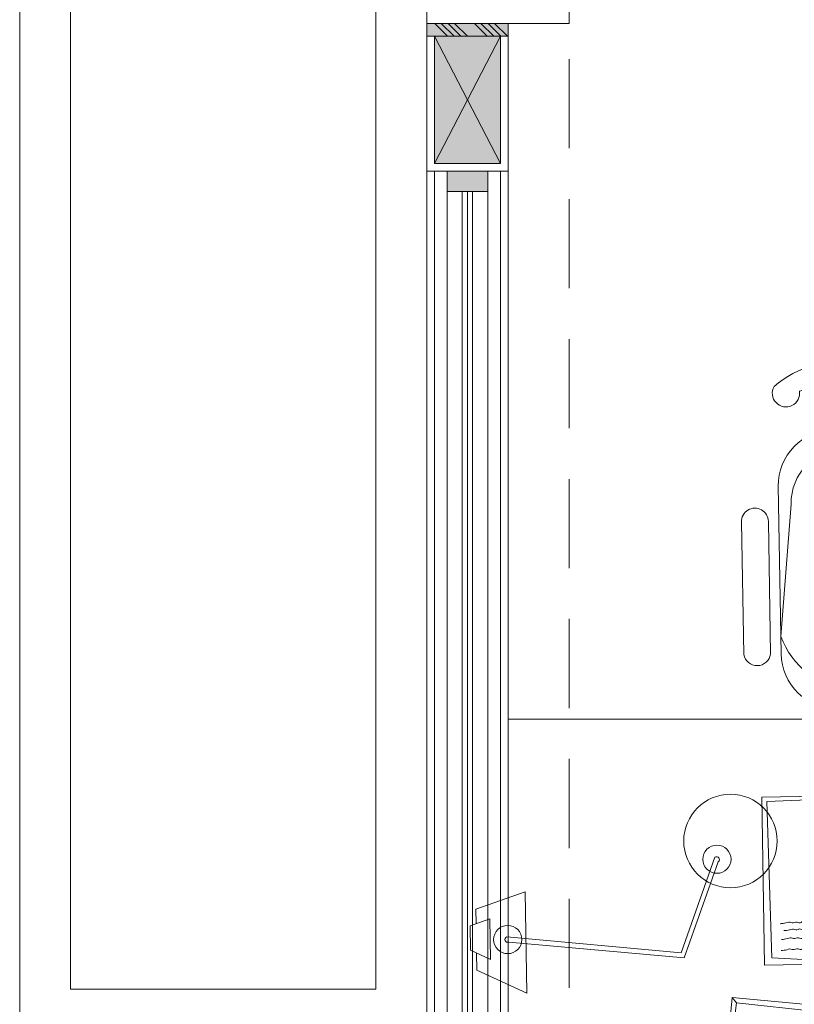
# Model space of a CAD drawing. Header units: millimetres. Extents: x -8931983 to 9630244, y 4 to 18563053.
# Tile 31 of 256: x 349102.96 to 349104.48, y 9281946.12 to 9281948.05. Entities that reach past the tile are written whole.
import ezdxf

# ---------------------------------------------------------------- set-up
doc = ezdxf.new("R2010")
doc.units = ezdxf.units.MM
doc.linetypes.add('CONTINUA', pattern=[0])
doc.linetypes.add('DASHED2', pattern=[0.375, 0.25, -0.125])
for name, color, linetype, lineweight in [('.', 7, 'Continuous', 0), ('0_PROYECCIONES 1', 1, 'DASHED2', 0), ('0_VANOS', 30, 'Continuous', 9), ('COLUMNETAS TOP', 253, 'Continuous', 0), ('JUNTAS DE DILATACIÓN', 160, 'CONTINUA', 9), ('MURO', 133, 'Continuous', 15), ('TARRAJEO', 32, 'Continuous', 0), ('vereda', 254, 'Continuous', 5)]:
    doc.layers.add(name, color=color, linetype=linetype, lineweight=lineweight)
doc.layers.add('LMOBILIARIO', color=252, linetype='Continuous', lineweight=5, true_color=0x898989)

# ---------------------------------------------------------------- blocks, each defined once
blk = doc.blocks.new('VEREDAAAAA')
at = {"layer": 'vereda', "elevation": 1.018293e-09}
for points in [[(-19.03000001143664, -1.225400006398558), (-19.03000001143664, -3.926999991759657), (-19.83000000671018, -3.926999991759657), (-19.83000000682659, -1.225400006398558)], [(-19.13000001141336, -1.325400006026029), (-19.13000001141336, -3.826999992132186), (-19.73000000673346, -3.826999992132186), (-19.73000000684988, -1.325400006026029)]]:
    blk.add_lwpolyline(points, close=True, dxfattribs=at)
blk = doc.blocks.new('*U881')
at = {"linetype": 'Continuous', "lineweight": 0, "true_color": 0xbebebe}
blk.add_hatch(color=9, dxfattribs=at).paths.add_polyline_path([(3037.252435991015, 1360.543106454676), (3037.212435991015, 1360.543106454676), (3037.212435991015, 1360.463106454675), (3037.252435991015, 1360.463106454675)])
at = {"layer": '0_VANOS', "linetype": 'Continuous'}
for p, q in [((3037.252435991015, 1360.513106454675), (3039.87243599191, 1360.513106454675)), ((3037.252435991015, 1360.503106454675), (3039.87243599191, 1360.503106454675)), ((3037.252435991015, 1360.493106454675), (3039.87243599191, 1360.493106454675))]:
    blk.add_line(p, q, dxfattribs=at)
for points in [[(3037.212435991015, 1360.543106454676), (3037.212435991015, 1360.463106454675), (3037.252435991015, 1360.463106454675), (3037.252435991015, 1360.543106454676)], [(3037.252435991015, 1360.543106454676), (3039.87243599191, 1360.543106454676), (3039.87243599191, 1360.463106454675), (3037.252435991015, 1360.463106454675)]]:
    blk.add_lwpolyline(points, close=True, dxfattribs=at)
blk = doc.blocks.new('ESCRITORIOOO TOPICO')
at = {"layer": 'LMOBILIARIO', "lineweight": 0}
for p, q in [((-0.9748531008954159, 1.475256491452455), (-0.975971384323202, 1.539767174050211)), ((-0.8648696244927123, 1.477163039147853), (-0.865987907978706, 1.54167372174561)), ((-0.6166931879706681, 1.043497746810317), (-0.621214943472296, 1.30434532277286)), ((-0.5636985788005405, 1.044416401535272), (-0.5682203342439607, 1.305263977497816)), ((-1.260844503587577, 1.03233147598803), (-1.265366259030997, 1.293179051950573)), ((-1.207849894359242, 1.03325012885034), (-1.212371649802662, 1.294097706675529)), ((-0.100544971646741, 0.8146274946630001), (-0.56143326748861, 0.8066380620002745)), ((-0.0998912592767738, 0.7769166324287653), (-0.100544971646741, 0.8146274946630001)), ((-0.7611940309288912, 0.793881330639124), (-0.743265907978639, 0.7958239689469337)), ((-0.7541108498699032, 0.7285123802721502), (-0.7611940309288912, 0.793881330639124)), ((-0.7441665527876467, 0.7938739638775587), (-0.73949564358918, 0.7943800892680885)), ((-0.7441665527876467, 0.7938739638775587), (-0.7407097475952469, 0.7619719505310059)), ((-0.743265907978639, 0.7958239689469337), (-0.736169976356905, 0.7303373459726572)), ((-0.73949564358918, 0.7943800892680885), (-0.7360388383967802, 0.7624780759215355)), ((-0.56143326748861, 0.8066380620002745), (-0.5580692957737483, 0.612579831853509)), ((-0.1243817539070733, 0.789949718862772), (-0.4397263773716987, 0.784483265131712)), ((-0.4397263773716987, 0.784483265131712), (-0.437623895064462, 0.6631968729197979)), ((-0.1241751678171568, 0.7780323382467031), (-0.1243817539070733, 0.789949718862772)), ((-1.000947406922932, 0.7523464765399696), (-1.005464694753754, 0.7561220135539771)), ((-0.785534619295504, 0.7601335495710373), (-0.7955152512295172, 0.7510394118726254)), ((-0.7407097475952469, 0.7619719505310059), (-0.7360388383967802, 0.7624780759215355)), ((-1.215178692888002, 0.7437646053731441), (-1.009915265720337, 0.7521910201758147)), ((-1.215178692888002, 0.7437646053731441), (-1.205791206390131, 0.4364124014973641)), ((-1.009915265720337, 0.7521910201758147), (-1.004265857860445, 0.4262922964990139)), ((-0.7955152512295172, 0.7510394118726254), (-1.000947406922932, 0.7523464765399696)), ((-0.7955152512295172, 0.7510394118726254), (-0.7942444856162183, 0.4435465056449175)), ((-0.751187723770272, 0.7288291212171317), (-0.7541108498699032, 0.7285123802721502)), ((-0.751187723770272, 0.7288291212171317), (-0.7341922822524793, 0.5719823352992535)), ((-0.736169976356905, 0.7303373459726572), (-0.7511749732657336, 0.7287114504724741)), ((-0.740251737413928, 0.7300141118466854), (-0.7232562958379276, 0.5731673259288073)), ((-0.437623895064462, 0.6631968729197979), (-0.2060164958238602, 0.667211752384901)), ((-0.0191915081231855, 0.5893178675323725), (-0.0907471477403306, 0.6464536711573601)), ((-0.0142229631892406, 0.5992343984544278), (-0.0845988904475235, 0.655575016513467)), ((-1.383430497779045, 0.4465253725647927), (-1.317284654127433, 0.6342065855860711)), ((-1.378121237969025, 0.4367870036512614), (-1.310823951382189, 0.625303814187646)), ((-0.5580692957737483, 0.612579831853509), (-0.1786599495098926, 0.619156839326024)), ((0.0347193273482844, 0.5640861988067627), (-0.0632296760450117, 0.5945273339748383)), ((-0.0632296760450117, 0.5945273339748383), (-0.0597754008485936, 0.3952597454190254)), ((-0.0275930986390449, 0.4968695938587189), (-0.0191915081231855, 0.5893178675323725)), ((-0.0239677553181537, 0.5072550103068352), (-0.0142229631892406, 0.5992343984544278)), ((-1.787157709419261, 0.5325042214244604), (-1.690322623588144, 0.566321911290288)), ((-1.690322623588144, 0.566321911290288), (-1.686868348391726, 0.36705432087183)), ((-0.7341922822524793, 0.5719823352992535), (-0.7259912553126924, 0.5527019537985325)), ((-0.7259912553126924, 0.5527019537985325), (-0.7232562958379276, 0.5731673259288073)), ((0.0347193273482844, 0.5640861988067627), (0.035217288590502, 0.5353601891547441)), ((-0.0718269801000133, 0.5513886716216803), (-0.5812298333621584, 0.5425582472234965)), ((-0.5812298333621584, 0.5425582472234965), (-0.5740813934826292, 0.1301845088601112)), ((-0.5569725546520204, 0.5429787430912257), (-0.5565520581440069, 0.518721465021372)), ((-0.4110083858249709, 0.5212444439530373), (-0.4114288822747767, 0.545501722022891)), ((-0.0646785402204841, 0.1390149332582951), (-0.0718269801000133, 0.5513886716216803)), ((0.0079934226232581, 0.5438209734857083), (0.0093751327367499, 0.4641139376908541)), ((0.0471730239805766, 0.5316445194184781), (0.0079934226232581, 0.5438209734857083)), ((-1.787157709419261, 0.5325042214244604), (-1.786659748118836, 0.5037782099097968)), ((0.0471730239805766, 0.5316445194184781), (0.0480045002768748, 0.4836789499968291)), ((-1.79847951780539, 0.4996503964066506), (-1.759745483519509, 0.5131774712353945)), ((-1.759745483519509, 0.5131774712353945), (-1.758363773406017, 0.4334704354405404)), ((-0.5565520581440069, 0.518721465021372), (-0.4110083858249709, 0.5212444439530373)), ((-1.79847951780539, 0.4996503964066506), (-1.797648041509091, 0.4516848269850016)), ((-0.1262627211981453, 0.5026090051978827), (-0.5134045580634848, 0.4958979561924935)), ((-0.5134045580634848, 0.4958979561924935), (-0.5128099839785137, 0.4615986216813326)), ((-0.1256681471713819, 0.4683096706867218), (-0.1262627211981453, 0.5026090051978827)), ((0.0093751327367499, 0.4641139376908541), (0.0480045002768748, 0.4836789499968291)), ((-1.726536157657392, 0.4777412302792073), (-1.383430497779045, 0.4465253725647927)), ((-1.722553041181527, 0.4674877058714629), (-1.378121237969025, 0.4367870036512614)), ((-0.5128099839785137, 0.4615986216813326), (-0.1256681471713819, 0.4683096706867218)), ((-0.135250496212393, 0.3939236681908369), (-0.1256681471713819, 0.4683096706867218)), ((0.0362166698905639, 0.4777086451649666), (0.03679801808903, 0.4441722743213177)), ((-1.758363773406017, 0.4334704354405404), (-1.797648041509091, 0.4516848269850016)), ((-1.785660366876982, 0.4461266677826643), (-1.785079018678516, 0.4125902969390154)), ((-0.5128099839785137, 0.4615986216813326), (-0.5003321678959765, 0.3875950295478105)), ((-1.205791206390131, 0.4364124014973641), (-0.9997819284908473, 0.4263700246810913)), ((-0.7942444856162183, 0.4435465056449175), (-0.9997819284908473, 0.4263700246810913)), ((-0.7798149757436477, 0.430183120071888), (-0.7942444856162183, 0.4435465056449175)), ((-0.0597754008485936, 0.3952597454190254), (0.03679801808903, 0.4441722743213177)), ((-1.686868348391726, 0.36705432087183), (-1.785079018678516, 0.4125902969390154)), ((-0.135250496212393, 0.3939236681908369), (-0.5003321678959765, 0.3875950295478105)), ((-0.4413218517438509, 0.1640372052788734), (-0.4748205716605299, 0.3680077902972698)), ((-0.1864770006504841, 0.1684549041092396), (-0.1600678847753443, 0.3734639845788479)), ((-1.275224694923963, 0.3480305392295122), (-1.283140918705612, 0.3589689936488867)), ((-1.275224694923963, 0.3480305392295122), (-1.29958535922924, 0.1440436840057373)), ((-1.275224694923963, 0.3480305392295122), (-0.9695328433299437, 0.3147740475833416)), ((-1.532215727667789, 0.3108805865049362), (-1.556576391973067, 0.1068937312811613)), ((-1.540131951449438, 0.3218190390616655), (-1.532215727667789, 0.3108805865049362)), ((-1.532215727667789, 0.3108805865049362), (-1.22652387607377, 0.2776240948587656)), ((-1.177164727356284, 0.3124237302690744), (-1.162086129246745, 0.3223144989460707)), ((-1.141101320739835, 0.2574446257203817), (-1.177164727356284, 0.3124237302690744)), ((-1.162086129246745, 0.3223144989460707), (-1.125957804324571, 0.2672364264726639)), ((-1.162000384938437, 0.320168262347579), (-1.158071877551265, 0.3227451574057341)), ((-1.162000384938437, 0.320168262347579), (-1.144400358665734, 0.293336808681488)), ((-1.158071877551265, 0.3227451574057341), (-1.140471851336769, 0.2959137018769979)), ((-0.9695328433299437, 0.3147740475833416), (-0.9755386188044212, 0.1086076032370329)), ((-0.9546340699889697, 0.3276121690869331), (-0.9695328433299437, 0.3147740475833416)), ((-1.211625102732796, 0.2904622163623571), (-1.22652387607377, 0.2776240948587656)), ((-1.144400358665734, 0.293336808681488), (-1.140471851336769, 0.2959137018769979)), ((-1.22652387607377, 0.2776240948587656), (-1.23252965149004, 0.0714576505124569)), ((-1.138642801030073, 0.2590572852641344), (-1.141101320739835, 0.2574446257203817)), ((-1.138642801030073, 0.2590572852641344), (-1.052111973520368, 0.1271399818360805)), ((-1.125957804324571, 0.2672364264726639), (-1.138577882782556, 0.2589583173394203)), ((-1.129444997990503, 0.2650905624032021), (-1.042914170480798, 0.133173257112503)), ((-0.4123957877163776, 0.1645386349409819), (-0.4140695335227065, 0.2610924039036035)), ((-0.4013974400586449, 0.1647292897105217), (-0.4030711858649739, 0.2612830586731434)), ((-0.3903990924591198, 0.1649199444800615), (-0.3920728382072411, 0.2614737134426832)), ((-0.3794007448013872, 0.1651105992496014), (-0.3810744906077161, 0.261664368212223)), ((-0.3684023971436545, 0.1653012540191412), (-0.3700761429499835, 0.2618550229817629)), ((-0.3574040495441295, 0.165491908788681), (-0.3590777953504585, 0.2620456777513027)), ((-0.3464057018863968, 0.1656825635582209), (-0.3480794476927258, 0.2622363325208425)), ((-0.3354073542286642, 0.1658732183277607), (-0.3370811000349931, 0.2624269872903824)), ((-0.3354073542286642, 0.1658732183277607), (-0.3370811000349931, 0.2624269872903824)), ((-0.3244090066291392, 0.1660638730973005), (-0.3260827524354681, 0.2626176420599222)), ((-0.3134106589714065, 0.1662545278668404), (-0.3150844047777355, 0.262808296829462)), ((-0.3024123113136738, 0.1664451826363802), (-0.3040860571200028, 0.2629989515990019)), ((-0.2914139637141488, 0.16663583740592), (-0.2930877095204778, 0.2631896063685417)), ((-0.2804156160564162, 0.1668264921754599), (-0.2820893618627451, 0.2633802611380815)), ((-0.2694172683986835, 0.1670171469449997), (-0.2710910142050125, 0.2635709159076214)), ((-0.2584189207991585, 0.1672078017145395), (-0.2600926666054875, 0.2637615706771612)), ((-0.2474205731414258, 0.1673984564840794), (-0.2490943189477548, 0.263952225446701)), ((-0.2364222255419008, 0.1675891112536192), (-0.2380959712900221, 0.2641428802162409)), ((-0.2254238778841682, 0.167779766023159), (-0.2270976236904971, 0.2643335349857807)), ((-0.2144255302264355, 0.1679704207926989), (-0.2160992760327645, 0.2645241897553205)), ((-0.4413218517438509, 0.1640372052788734), (-0.1864770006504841, 0.1684549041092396)), ((-1.29958535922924, 0.1440436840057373), (-1.303844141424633, 0.1399787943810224)), ((-0.5740813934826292, 0.1301845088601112), (-0.0646785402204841, 0.1390149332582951)), ((-1.052111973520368, 0.1271399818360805), (-1.036033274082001, 0.1137062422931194)), ((-1.036033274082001, 0.1137062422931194), (-1.042914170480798, 0.133173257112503)), ((-1.556576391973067, 0.1068937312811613), (-1.56083517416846, 0.1028288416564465))]:
    blk.add_line(p, q, dxfattribs=at)
for points in [[(-1.20117700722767, 1.55907660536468, -0.2070656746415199), (-1.034745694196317, 1.609901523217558), (-0.922212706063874, 1.611852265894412)], [(-0.6415868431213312, 1.56877702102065, 0.2070656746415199), (-0.8096797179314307, 1.613803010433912), (-0.922212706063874, 1.611852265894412)], [(-1.151120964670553, 1.549954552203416, -0.214578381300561), (-1.033965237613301, 1.538761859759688), (-0.920979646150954, 1.540720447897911)], [(-0.6912966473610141, 1.557925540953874, 0.214578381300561), (-0.8079940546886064, 1.542679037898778), (-0.920979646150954, 1.540720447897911)], [(-0.9103667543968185, 0.9284920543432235), (-1.07534196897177, 0.925632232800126, -0.4142135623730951), (-1.187231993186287, 1.033709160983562), (-1.192951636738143, 1.363659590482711, -0.418376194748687), (-1.084836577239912, 1.473349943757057), (-0.9198613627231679, 1.476209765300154)], [(-0.9103667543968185, 0.9284920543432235), (-0.7453915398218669, 0.931351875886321, 0.4142135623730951), (-0.6373146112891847, 1.043241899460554), (-0.6430342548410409, 1.373192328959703, 0.418376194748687), (-0.7548861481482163, 1.479069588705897), (-0.9198613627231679, 1.476209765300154)], [(-0.9109662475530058, 0.9630751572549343), (-1.051265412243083, 0.9606430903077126, -0.2802796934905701), (-1.187831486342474, 1.068292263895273), (-1.167653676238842, 1.328211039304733, -0.4183761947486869), (-1.05953861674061, 1.437901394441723), (-0.9192394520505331, 1.440333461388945)], [(-0.9109662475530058, 0.9630751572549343), (-0.7706670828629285, 0.9655072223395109, 0.2802796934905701), (-0.6379141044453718, 1.077825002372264), (-0.6670883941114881, 1.336888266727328, 0.4183761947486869), (-0.778940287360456, 1.442765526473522), (-0.9192394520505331, 1.440333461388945)]]:
    blk.add_lwpolyline(points, format="xyb", dxfattribs=at)
for points in [[(-1.723819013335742, 0.9054742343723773), (0, 0.9054742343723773), (0, 0), (-1.723819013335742, 0)], [(-0.2996704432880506, 0.7735565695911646), (-0.2840231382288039, 0.7738278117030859), (-0.2838699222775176, 0.7649892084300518), (-0.2995172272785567, 0.7647179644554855)], [(-0.2765396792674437, 0.7739575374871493), (-0.260892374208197, 0.7742287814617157), (-0.2607391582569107, 0.7653901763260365), (-0.2763864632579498, 0.76511893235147)], [(-0.2500072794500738, 0.7744174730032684), (-0.2343599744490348, 0.7746887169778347), (-0.2342067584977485, 0.7658501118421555), (-0.2498540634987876, 0.765578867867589)], [(-0.227556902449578, 0.774806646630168), (-0.211909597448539, 0.7750778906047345), (-0.2117563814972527, 0.7662392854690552), (-0.2274036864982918, 0.7659680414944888)], [(-0.2010245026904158, 0.775266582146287), (-0.1853771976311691, 0.7755378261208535), (-0.1852239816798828, 0.7666992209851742), (-0.2008712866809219, 0.7664279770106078)], [(-0.1778937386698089, 0.7756675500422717), (-0.1622464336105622, 0.7759387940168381), (-0.162093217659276, 0.7671001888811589), (-0.177740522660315, 0.7668289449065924)], [(-1.005501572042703, 0.7563204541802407), (-1.225468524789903, 0.752507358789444), (-1.219748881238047, 0.4225569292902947), (-0.9997819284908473, 0.4263700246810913)], [(-1.005501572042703, 0.7563204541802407), (-0.785534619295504, 0.7601335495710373), (-0.7798149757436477, 0.430183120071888), (-0.9997819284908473, 0.4263700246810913)], [(-0.5336994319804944, 0.7694997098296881), (-0.5180521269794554, 0.7697709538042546), (-0.5178989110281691, 0.7609323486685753), (-0.5335462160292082, 0.7606611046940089)], [(-0.5334401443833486, 0.7545421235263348), (-0.5177928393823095, 0.7548133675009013), (-0.5176396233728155, 0.745974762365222), (-0.5332869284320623, 0.7457035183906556)], [(-0.5069077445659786, 0.7550020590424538), (-0.4912604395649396, 0.7552733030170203), (-0.4911072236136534, 0.746434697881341), (-0.5067545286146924, 0.7461634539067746)], [(-0.4840362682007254, 0.7703606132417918), (-0.4683889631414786, 0.7706318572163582), (-0.4682357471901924, 0.761793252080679), (-0.4838830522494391, 0.7615220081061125)], [(-0.4234881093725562, 0.7714102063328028), (-0.4078408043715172, 0.7716814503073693), (-0.4076875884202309, 0.76284284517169), (-0.42333489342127, 0.7625716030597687)], [(-0.396955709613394, 0.7718701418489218), (-0.3813084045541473, 0.7721413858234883), (-0.381155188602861, 0.763302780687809), (-0.3968024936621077, 0.7630315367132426)], [(-0.3966964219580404, 0.7569125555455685), (-0.3810491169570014, 0.757183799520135), (-0.3808959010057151, 0.7483451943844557), (-0.3965432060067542, 0.7480739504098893)], [(-0.3735656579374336, 0.7573135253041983), (-0.3579183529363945, 0.7575847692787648), (-0.3577651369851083, 0.7487461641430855), (-0.3734124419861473, 0.7484749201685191)], [(-0.3472925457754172, 0.7727310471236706), (-0.3316452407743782, 0.7730022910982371), (-0.3314920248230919, 0.7641636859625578), (-0.347139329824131, 0.7638924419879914)], [(-0.3470332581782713, 0.7577734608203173), (-0.3313859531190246, 0.7580447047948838), (-0.3312327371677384, 0.7492060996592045), (-0.3468800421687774, 0.7489348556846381)], [(-0.3262028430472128, 0.7730966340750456), (-0.3105555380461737, 0.773367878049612), (-0.3104023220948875, 0.7645292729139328), (-0.3260496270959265, 0.7642580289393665)], [(-0.3259435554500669, 0.7581390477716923), (-0.3102962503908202, 0.7584102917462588), (-0.3101430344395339, 0.7495716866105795), (-0.3257903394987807, 0.7493004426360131)], [(-0.299411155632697, 0.7585989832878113), (-0.283763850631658, 0.7588702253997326), (-0.2836106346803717, 0.7500316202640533), (-0.2992579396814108, 0.7497603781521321)], [(-0.2762803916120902, 0.758999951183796), (-0.2606330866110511, 0.7592711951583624), (-0.2604798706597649, 0.7504325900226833), (-0.2761271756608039, 0.7501613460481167)], [(-0.2497479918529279, 0.759459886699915), (-0.2341006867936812, 0.7597311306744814), (-0.233947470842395, 0.7508925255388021), (-0.249594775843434, 0.7506212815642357)], [(-0.2272976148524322, 0.7598490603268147), (-0.2116503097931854, 0.7601203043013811), (-0.2114970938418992, 0.7512816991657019), (-0.2271443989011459, 0.7510104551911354)], [(-0.2007652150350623, 0.7603089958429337), (-0.1851179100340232, 0.7605802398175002), (-0.184964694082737, 0.7517416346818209), (-0.200611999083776, 0.7514703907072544)], [(-0.5331690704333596, 0.7389046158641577), (-0.5175217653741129, 0.7391758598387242), (-0.5173685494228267, 0.7303372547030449), (-0.5330158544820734, 0.7300660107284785)], [(-0.5066366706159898, 0.7393645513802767), (-0.4909893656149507, 0.7396357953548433), (-0.4908361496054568, 0.7307971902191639), (-0.5064834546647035, 0.7305259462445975)], [(-0.3964253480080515, 0.7412750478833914), (-0.3807780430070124, 0.741546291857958), (-0.3806248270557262, 0.7327076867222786), (-0.3962721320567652, 0.7324364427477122)], [(-0.3732945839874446, 0.7416760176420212), (-0.3576472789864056, 0.7419472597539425), (-0.3574940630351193, 0.7331086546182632), (-0.3731413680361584, 0.732837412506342)], [(-0.3467621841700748, 0.7421359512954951), (-0.3311148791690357, 0.7424071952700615), (-0.3309616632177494, 0.7335685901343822), (-0.3466089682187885, 0.7332973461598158)], [(-0.325672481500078, 0.7425015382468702), (-0.3100251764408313, 0.7427727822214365), (-0.309871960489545, 0.7339341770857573), (-0.3255192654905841, 0.7336629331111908)], [(-0.2991400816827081, 0.7429614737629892), (-0.2834927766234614, 0.7432327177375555), (-0.2833395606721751, 0.7343941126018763), (-0.2989868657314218, 0.7341228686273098)], [(-0.2760093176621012, 0.743362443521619), (-0.2603620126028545, 0.7436336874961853), (-0.2602087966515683, 0.7347950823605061), (-0.275856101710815, 0.7345238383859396)], [(-0.2494769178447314, 0.7438223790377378), (-0.2338296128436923, 0.7440936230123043), (-0.233676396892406, 0.7352550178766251), (-0.2493237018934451, 0.7349837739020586)], [(-0.2270265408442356, 0.7442115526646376), (-0.2113792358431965, 0.7444827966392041), (-0.2112260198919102, 0.7356441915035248), (-0.2268733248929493, 0.7353729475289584)], [(-0.5329215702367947, 0.7246270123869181), (-0.517274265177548, 0.7248982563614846), (-0.5171210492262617, 0.7160596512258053), (-0.5327683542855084, 0.715788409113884)], [(-0.5063891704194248, 0.7250869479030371), (-0.4907418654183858, 0.7253581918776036), (-0.4905886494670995, 0.7165195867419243), (-0.5062359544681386, 0.7162483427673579)], [(-0.4832584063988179, 0.7254879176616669), (-0.4676111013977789, 0.7257591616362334), (-0.4674578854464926, 0.7169205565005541), (-0.4831051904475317, 0.7166493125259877)], [(-0.4227102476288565, 0.726537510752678), (-0.4070629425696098, 0.7268087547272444), (-0.4069097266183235, 0.7179701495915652), (-0.4225570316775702, 0.7176989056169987)], [(-0.3961778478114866, 0.726997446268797), (-0.3805305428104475, 0.7272686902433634), (-0.3803773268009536, 0.7184300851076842), (-0.3960246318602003, 0.7181588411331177)], [(-0.3730470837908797, 0.7273984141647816), (-0.3573997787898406, 0.7276696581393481), (-0.3572465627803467, 0.7188310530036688), (-0.3728938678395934, 0.7185598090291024)], [(-0.3465146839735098, 0.7278583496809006), (-0.3308673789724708, 0.7281295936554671), (-0.3307141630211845, 0.7192909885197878), (-0.3463614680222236, 0.7190197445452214)], [(-0.3254249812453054, 0.7282239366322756), (-0.3097776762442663, 0.7284951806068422), (-0.3096244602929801, 0.7196565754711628), (-0.3252717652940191, 0.7193853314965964)], [(-0.2988925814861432, 0.7286838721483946), (-0.2832452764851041, 0.7289551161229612), (-0.2830920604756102, 0.7201165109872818), (-0.2987393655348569, 0.7198452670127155)], [(-0.2757618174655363, 0.7290848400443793), (-0.2601145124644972, 0.7293560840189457), (-0.2599612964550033, 0.7205174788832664), (-0.27560860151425, 0.7202462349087)], [(-0.2492294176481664, 0.7295447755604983), (-0.2335821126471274, 0.7298160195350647), (-0.2334288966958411, 0.7209774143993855), (-0.2490762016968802, 0.720706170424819)], [(-0.2267790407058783, 0.7299339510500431), (-0.2111317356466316, 0.7302051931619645), (-0.2109785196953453, 0.7213665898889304), (-0.2266258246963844, 0.7210953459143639)], [(-0.5326622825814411, 0.7096694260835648), (-0.517014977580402, 0.7099406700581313), (-0.5168617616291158, 0.701102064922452), (-0.5325090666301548, 0.7008308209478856)], [(-0.5061298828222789, 0.7101293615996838), (-0.4904825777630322, 0.7104006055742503), (-0.490329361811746, 0.701562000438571), (-0.5059766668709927, 0.7012907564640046)], [(-0.4829991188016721, 0.7105303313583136), (-0.4673518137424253, 0.7108015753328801), (-0.4671985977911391, 0.7019629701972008), (-0.4828459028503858, 0.7016917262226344)], [(-0.4224509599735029, 0.7115799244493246), (-0.4068036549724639, 0.7118511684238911), (-0.4066504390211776, 0.7030125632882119), (-0.4222977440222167, 0.7027413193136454)], [(-0.3959185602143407, 0.7120398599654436), (-0.380271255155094, 0.7123111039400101), (-0.3801180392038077, 0.7034724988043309), (-0.3957653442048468, 0.7032012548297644)], [(-0.3956474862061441, 0.6964023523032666), (-0.380000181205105, 0.696673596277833), (-0.3798469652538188, 0.6878349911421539), (-0.3954942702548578, 0.6875637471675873)], [(-0.3727877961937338, 0.7124408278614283), (-0.3571404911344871, 0.7127120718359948), (-0.3569872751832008, 0.7038734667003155), (-0.3726345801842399, 0.7036022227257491)], [(-0.3725167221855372, 0.6968033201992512), (-0.3568694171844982, 0.6970745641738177), (-0.3567162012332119, 0.6882359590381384), (-0.372363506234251, 0.687964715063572)], [(-0.3462553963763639, 0.7129007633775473), (-0.3306080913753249, 0.7131720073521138), (-0.3304548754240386, 0.7043334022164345), (-0.3461021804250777, 0.7040621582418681)], [(-0.345984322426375, 0.6972632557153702), (-0.3303370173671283, 0.6975344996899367), (-0.330183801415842, 0.6886958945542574), (-0.3458311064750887, 0.688424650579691)], [(-0.3251656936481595, 0.7132663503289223), (-0.3095183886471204, 0.7135375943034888), (-0.3093651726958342, 0.7046989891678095), (-0.3250124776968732, 0.7044277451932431)], [(-0.3248946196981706, 0.6976288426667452), (-0.3092473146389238, 0.6979000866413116), (-0.3090940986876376, 0.6890614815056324), (-0.3247414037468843, 0.688790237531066)], [(-0.2986332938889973, 0.7137262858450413), (-0.2829859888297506, 0.7139975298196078), (-0.2828327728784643, 0.7051589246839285), (-0.2984800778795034, 0.7048876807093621)], [(-0.2983622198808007, 0.6980887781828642), (-0.2827149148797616, 0.6983600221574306), (-0.2825616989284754, 0.6895214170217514), (-0.2982090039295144, 0.689250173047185)], [(-0.2755025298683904, 0.714127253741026), (-0.2598552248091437, 0.7143984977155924), (-0.2597020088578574, 0.7055598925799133), (-0.2753493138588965, 0.7052886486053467)], [(-0.2752314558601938, 0.698489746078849), (-0.2595841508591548, 0.6987609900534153), (-0.2594309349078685, 0.689922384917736), (-0.2750782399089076, 0.6896511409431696)], [(-0.2489701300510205, 0.714587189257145), (-0.2333228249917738, 0.7148584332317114), (-0.2331696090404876, 0.7060198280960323), (-0.2488169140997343, 0.7057485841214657)], [(-0.2486990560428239, 0.698949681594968), (-0.2330517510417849, 0.6992209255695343), (-0.2328985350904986, 0.6903823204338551), (-0.2485458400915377, 0.6901110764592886)], [(-0.2265197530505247, 0.7149763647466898), (-0.2108724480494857, 0.7152476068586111), (-0.2107192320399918, 0.7064090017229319), (-0.2263665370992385, 0.7061377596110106)], [(-0.2262486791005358, 0.6993388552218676), (-0.2106013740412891, 0.6996100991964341), (-0.2104481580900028, 0.6907714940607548), (-0.2260954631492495, 0.6905002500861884)], [(-0.5323912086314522, 0.6940319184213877), (-0.5167439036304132, 0.6943031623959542), (-0.5165906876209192, 0.6854645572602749), (-0.532237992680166, 0.6851933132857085)], [(-0.5058588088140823, 0.6944918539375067), (-0.4902115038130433, 0.6947630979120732), (-0.490058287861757, 0.6859244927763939), (-0.5057055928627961, 0.6856532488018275)], [(-0.4827280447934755, 0.6948928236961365), (-0.4670807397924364, 0.6951640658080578), (-0.4669275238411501, 0.6863254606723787), (-0.4825748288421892, 0.6860542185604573)], [(-0.422179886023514, 0.6959424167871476), (-0.406532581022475, 0.696213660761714), (-0.406379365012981, 0.6873750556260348), (-0.4220266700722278, 0.6871038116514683)], [(-1.304045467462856, 0.1399644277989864), (-1.283140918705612, 0.3589689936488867), (-0.9546340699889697, 0.3276121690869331), (-0.9755386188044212, 0.1086076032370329)], [(-1.561036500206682, 0.1028144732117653), (-1.540131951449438, 0.3218190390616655), (-1.211625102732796, 0.2904622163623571), (-1.23252965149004, 0.0714576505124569)]]:
    blk.add_lwpolyline(points, close=True, dxfattribs=at)
for points in [[(-0.1512797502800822, 0.7714208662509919), (-0.1513613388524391, 0.7761274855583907), (-0.1357140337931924, 0.7763987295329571), (-0.1357120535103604, 0.7762844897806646)], [(-0.1775339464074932, 0.7549121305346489), (-0.1776344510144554, 0.7607099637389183), (-0.1701989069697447, 0.7608388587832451)], [(-0.1936366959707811, 0.7359490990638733), (-0.2003409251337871, 0.7358328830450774), (-0.2004941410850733, 0.7446714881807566), (-0.1871291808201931, 0.7449031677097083)], [(-0.2001335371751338, 0.7238692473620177), (-0.2002466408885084, 0.7303938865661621), (-0.1968827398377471, 0.730452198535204)]]:
    blk.add_lwpolyline(points, dxfattribs=at)
for centre, radius in [((-0.1162119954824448, 0.6865211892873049), 0.0918569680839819), ((-1.286763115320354, 0.6662298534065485), 0.0918569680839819), ((-0.0883769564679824, 0.6516266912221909), 0.0277161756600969), ((-1.31337201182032, 0.6303915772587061), 0.0277161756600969), ((-0.0257804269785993, 0.5020623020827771), 0.0277161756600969), ((-1.724544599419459, 0.4726144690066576), 0.0277161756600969)]:
    blk.add_circle(centre, radius, dxfattribs=at)
for centre, radius, start, end in [((-0.6645887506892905, 1.554862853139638), 0.0268829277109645, 173.4582673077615, 31.17031522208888), ((-1.177706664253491, 1.54596802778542), 0.0268829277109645, 150.8159140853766, 8.527962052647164), ((-1.23886895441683, 1.293638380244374), 0.0265012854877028, 0.9931147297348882, 180.9931147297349), ((-0.5947176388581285, 1.30480465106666), 0.0265012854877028, 0.9931147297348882, 180.9931147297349), ((-1.234484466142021, 1.0377285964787), 0.0269068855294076, 191.5711777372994, 350.6350771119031), ((-0.5901958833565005, 1.043957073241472), 0.0265012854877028, 180.9931147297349, 0.9931147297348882), ((-0.087673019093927, 0.6510143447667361), 0.0054999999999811, 56.01799622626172, 236.0179962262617), ((-1.314054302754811, 0.6297552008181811), 0.0054999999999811, 305.968233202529, 125.9682332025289), ((-0.0257804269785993, 0.5020623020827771), 0.0055000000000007, 250.7569169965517, 70.7569169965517), ((-1.724544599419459, 0.4726144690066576), 0.0055000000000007, 111.2293123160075, 291.2293123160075), ((-0.4987409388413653, 0.3632600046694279), 0.0243869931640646, 7.426874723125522, 93.741155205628), ((-0.1359973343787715, 0.3695481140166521), 0.0243869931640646, 88.24507403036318, 174.5593547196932)]:
    blk.add_arc(centre, radius, start, end, dxfattribs=at)
for points, knots in [([(-0.9715172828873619, 0.6834036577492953), (-0.9677308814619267, 0.6836076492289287), (-0.9620081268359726, 0.6839159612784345), (-0.9537716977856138, 0.6878073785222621), (-0.9468821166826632, 0.6834088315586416), (-0.939719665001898, 0.6885819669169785), (-0.932381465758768, 0.6826427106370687), (-0.9257634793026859, 0.6919291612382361), (-0.9187393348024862, 0.6806828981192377), (-0.9124958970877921, 0.6913095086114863), (-0.9036313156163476, 0.6802336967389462), (-0.8979822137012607, 0.6904275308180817), (-0.8922473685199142, 0.6825671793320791), (-0.8841127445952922, 0.6915260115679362), (-0.8713492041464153, 0.6760221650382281), (-0.8658777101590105, 0.6886214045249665), (-0.8569541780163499, 0.6775718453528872), (-0.8463992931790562, 0.69203692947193), (-0.8403437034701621, 0.6802786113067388), (-0.8382607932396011, 0.6875740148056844), (-0.8339493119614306, 0.6827754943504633), (-0.8291134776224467, 0.687926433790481), (-0.8221676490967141, 0.6839413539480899), (-0.8159399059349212, 0.6888326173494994), (-0.8110666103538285, 0.6836680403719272), (-0.808891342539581, 0.6903842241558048), (-0.8073195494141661, 0.6869935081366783), (-0.8061217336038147, 0.6872665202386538), (-0.8056254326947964, 0.687379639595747)], [0, 0, 0, 0, 0.0113473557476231, 0.0171503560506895, 0.0259843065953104, 0.0315931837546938, 0.0404271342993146, 0.0465813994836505, 0.0563193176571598, 0.0612894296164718, 0.0731771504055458, 0.0781475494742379, 0.0860195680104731, 0.0890326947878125, 0.1091108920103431, 0.1130471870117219, 0.1196384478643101, 0.1365863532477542, 0.140566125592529, 0.1445022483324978, 0.1489528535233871, 0.1520994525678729, 0.1621418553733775, 0.1677097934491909, 0.1721604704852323, 0.1761401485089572, 0.1781299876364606, 0.1795377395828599, 0.1795377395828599, 0.1795377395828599, 0.1795377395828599]), ([(-0.9757934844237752, 0.6661854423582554), (-0.9720070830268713, 0.6663894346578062), (-0.966284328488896, 0.6666977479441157), (-0.9580478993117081, 0.670589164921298), (-0.9511583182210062, 0.666190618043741), (-0.9439958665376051, 0.6713637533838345), (-0.9366576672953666, 0.6654244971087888), (-0.9300396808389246, 0.6747109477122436), (-0.9230155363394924, 0.6634646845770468), (-0.9167720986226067, 0.6740912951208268), (-0.9079075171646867, 0.6630154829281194), (-0.9022584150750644, 0.6732093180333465), (-0.8965235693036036, 0.665348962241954), (-0.8883889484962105, 0.674307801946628), (-0.8756254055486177, 0.6588039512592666), (-0.8701539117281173, 0.6714031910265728), (-0.8612303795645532, 0.6603536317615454), (-0.8506754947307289, 0.6748187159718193), (-0.8446199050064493, 0.6630603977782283), (-0.8425369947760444, 0.6703558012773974), (-0.838225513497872, 0.6655572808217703), (-0.8333896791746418, 0.6707082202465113), (-0.8264438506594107, 0.6667231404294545), (-0.8202161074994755, 0.6716144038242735), (-0.8153428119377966, 0.666449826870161), (-0.8131675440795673, 0.673166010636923), (-0.8115957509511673, 0.6697752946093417), (-0.8103979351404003, 0.670048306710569), (-0.8099016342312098, 0.6701614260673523)], [0, 0, 0, 0, 0.0113473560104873, 0.0171503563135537, 0.0259843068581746, 0.031593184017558, 0.0404271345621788, 0.0465813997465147, 0.056319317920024, 0.061289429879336, 0.07317715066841, 0.0781475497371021, 0.0860195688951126, 0.0890326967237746, 0.1091108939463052, 0.113047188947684, 0.1196384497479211, 0.1365863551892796, 0.1405661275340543, 0.1445022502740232, 0.1489528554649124, 0.1520994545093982, 0.1621418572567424, 0.1677097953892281, 0.172160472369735, 0.1761401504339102, 0.1781299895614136, 0.1795377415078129, 0.1795377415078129, 0.1795377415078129, 0.1795377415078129]), ([(-0.9765604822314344, 0.644456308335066), (-0.972774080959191, 0.644660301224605), (-0.9670513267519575, 0.6449686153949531), (-0.9588148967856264, 0.6488600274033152), (-0.9519253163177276, 0.6444614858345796), (-0.9447628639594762, 0.6496346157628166), (-0.9374246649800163, 0.6436953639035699), (-0.930806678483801, 0.6529818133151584), (-0.9237825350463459, 0.6417355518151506), (-0.9175390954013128, 0.652362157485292), (-0.908674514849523, 0.641286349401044), (-0.9030254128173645, 0.651480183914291), (-0.8972905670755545, 0.6436198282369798), (-0.8891559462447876, 0.6525786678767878), (-0.8763924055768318, 0.6370748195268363), (-0.8709209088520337, 0.6496740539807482), (-0.8619973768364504, 0.6386244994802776), (-0.8514424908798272, 0.6530895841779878), (-0.8453869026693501, 0.6413312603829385), (-0.8433039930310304, 0.6486266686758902), (-0.8389925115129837, 0.6438281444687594), (-0.8341566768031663, 0.6489790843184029), (-0.827210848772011, 0.6449940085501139), (-0.8209831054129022, 0.6498852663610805), (-0.8161098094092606, 0.644720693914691), (-0.8139345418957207, 0.6514368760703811), (-0.8123627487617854, 0.6480461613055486), (-0.811164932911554, 0.6483191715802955), (-0.8106686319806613, 0.6484322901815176)], [0, 0, 0, 0, 0.0113473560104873, 0.0171503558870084, 0.0259843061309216, 0.0315931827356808, 0.0404271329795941, 0.0465813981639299, 0.0563193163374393, 0.0612894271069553, 0.0731771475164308, 0.0781475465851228, 0.0860195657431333, 0.0890326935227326, 0.1091108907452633, 0.1130471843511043, 0.1196384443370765, 0.136586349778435, 0.1405661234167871, 0.1445022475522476, 0.1489528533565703, 0.1520994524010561, 0.1621418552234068, 0.1677097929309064, 0.1721604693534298, 0.1761401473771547, 0.1781299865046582, 0.1795377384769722, 0.1795377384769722, 0.1795377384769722, 0.1795377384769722]), ([(-0.9670518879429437, 0.5577575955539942), (-0.9632654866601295, 0.5579615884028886), (-0.957542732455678, 0.5582699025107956), (-0.9493063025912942, 0.5621613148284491), (-0.9424167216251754, 0.5577627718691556), (-0.9352542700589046, 0.5629359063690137), (-0.9279160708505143, 0.5569966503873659), (-0.9212980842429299, 0.5662831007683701), (-0.9142739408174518, 0.5550368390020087), (-0.9080305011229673, 0.5656634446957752), (-0.8991659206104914, 0.554587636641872), (-0.893516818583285, 0.5647814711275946), (-0.8877819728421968, 0.5569211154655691), (-0.8796473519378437, 0.5658799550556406), (-0.8668838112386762, 0.550376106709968), (-0.8614123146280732, 0.5629753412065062), (-0.8524887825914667, 0.5519257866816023), (-0.841933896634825, 0.5663908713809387), (-0.8358783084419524, 0.5546325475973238), (-0.8337953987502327, 0.5619279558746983), (-0.8294839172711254, 0.5571294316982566), (-0.8246480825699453, 0.5622803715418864), (-0.8177022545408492, 0.5582952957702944), (-0.811474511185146, 0.563186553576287), (-0.8066012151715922, 0.5580219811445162), (-0.8044259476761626, 0.5647381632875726), (-0.8028541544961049, 0.5613474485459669), (-0.80165633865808, 0.5616204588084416), (-0.8011600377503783, 0.561733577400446)], [0, 0, 0, 0, 0.0113473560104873, 0.0171503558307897, 0.025984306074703, 0.0315931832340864, 0.0404271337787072, 0.0465813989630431, 0.0563193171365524, 0.0612894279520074, 0.0731771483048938, 0.0781475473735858, 0.0860195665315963, 0.0890326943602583, 0.109110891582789, 0.1130471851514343, 0.1196384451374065, 0.136586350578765, 0.1405661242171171, 0.1445022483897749, 0.1489528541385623, 0.1520994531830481, 0.1621418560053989, 0.1677097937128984, 0.1721604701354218, 0.1761401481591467, 0.1781299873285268, 0.179537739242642, 0.179537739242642, 0.179537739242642, 0.179537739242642]), ([(-0.9713280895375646, 0.5405393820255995), (-0.9675416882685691, 0.5407433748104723), (-0.9618189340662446, 0.5410516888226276), (-0.9535825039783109, 0.5449431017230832), (-0.9466929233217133, 0.5405445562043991), (-0.93953047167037, 0.5457176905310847), (-0.9321922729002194, 0.5397784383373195), (-0.9255742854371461, 0.5490648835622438), (-0.9185501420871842, 0.5378186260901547), (-0.9123067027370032, 0.5484452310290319), (-0.9034421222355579, 0.5373694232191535), (-0.897793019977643, 0.5475632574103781), (-0.8920581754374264, 0.5397029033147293), (-0.8839235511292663, 0.5486617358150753), (-0.8711600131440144, 0.533157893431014), (-0.8656885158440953, 0.5457571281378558), (-0.8567649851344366, 0.5347075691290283), (-0.8462100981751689, 0.5491726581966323), (-0.8401545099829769, 0.5374143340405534), (-0.8380716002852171, 0.5447097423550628), (-0.8337601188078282, 0.5399112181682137), (-0.8289242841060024, 0.545062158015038), (-0.8219784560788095, 0.5410770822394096), (-0.815750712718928, 0.545968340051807), (-0.8108774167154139, 0.5408037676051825), (-0.8087021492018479, 0.5475199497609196), (-0.807130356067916, 0.544129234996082), (-0.8059325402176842, 0.5444022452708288), (-0.8054362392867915, 0.5445153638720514)], [0, 0, 0, 0, 0.0113473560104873, 0.0171503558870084, 0.0259843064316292, 0.0315931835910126, 0.0404271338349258, 0.0465813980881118, 0.0563193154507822, 0.0612894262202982, 0.0731771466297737, 0.0781475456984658, 0.0860195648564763, 0.0890326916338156, 0.109110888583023, 0.113047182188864, 0.1196384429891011, 0.1365863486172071, 0.1405661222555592, 0.144502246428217, 0.1489528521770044, 0.1520994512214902, 0.162141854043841, 0.1677097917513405, 0.1721604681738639, 0.1761401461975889, 0.1781299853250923, 0.1795377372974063, 0.1795377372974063, 0.1795377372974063, 0.1795377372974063]), ([(-0.9720950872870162, 0.51881024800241), (-0.9683086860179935, 0.5190142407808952), (-0.9625859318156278, 0.5193225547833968), (-0.9543495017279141, 0.5232139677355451), (-0.9474599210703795, 0.5188154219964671), (-0.9402974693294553, 0.5239885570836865), (-0.9329592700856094, 0.5180493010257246), (-0.9263412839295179, 0.5273357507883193), (-0.9193171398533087, 0.5160894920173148), (-0.9130737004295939, 0.526716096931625), (-0.904209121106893, 0.5156402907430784), (-0.8985600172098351, 0.5258341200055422), (-0.8928251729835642, 0.5179737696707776), (-0.8846905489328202, 0.5269326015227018), (-0.8719270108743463, 0.5114287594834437), (-0.8664555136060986, 0.5240279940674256), (-0.8575319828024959, 0.5129784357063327), (-0.8469770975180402, 0.5274435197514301), (-0.8409215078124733, 0.5156852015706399), (-0.8388385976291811, 0.522980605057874), (-0.8345271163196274, 0.518182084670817), (-0.8296912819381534, 0.5233330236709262), (-0.8227454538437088, 0.5193479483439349), (-0.8165177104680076, 0.5242392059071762), (-0.8116444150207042, 0.519074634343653), (-0.8094691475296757, 0.525790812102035), (-0.8078973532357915, 0.5224001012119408), (-0.8066995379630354, 0.5226731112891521), (-0.8062032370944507, 0.5227862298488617)], [0, 0, 0, 0, 0.0113473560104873, 0.0171503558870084, 0.0259843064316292, 0.0315931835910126, 0.0404271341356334, 0.0465813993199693, 0.0563193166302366, 0.0612894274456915, 0.073177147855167, 0.0781475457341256, 0.0860195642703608, 0.0890326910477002, 0.1091108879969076, 0.1130471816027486, 0.1196384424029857, 0.1365863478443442, 0.1405661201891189, 0.1445022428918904, 0.1489528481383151, 0.1520994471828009, 0.1621418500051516, 0.1677097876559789, 0.1721604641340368, 0.1761401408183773, 0.1781299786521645, 0.1795377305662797, 0.1795377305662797, 0.1795377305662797, 0.1795377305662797]), ([(-1.189126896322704, 0.5036186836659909), (-1.185340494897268, 0.5038226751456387), (-1.179617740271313, 0.5041309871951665), (-1.171381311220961, 0.5080224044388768), (-1.164491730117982, 0.5036238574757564), (-1.157329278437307, 0.5087969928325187), (-1.149991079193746, 0.5028577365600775), (-1.143373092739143, 0.5121441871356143), (-1.136348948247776, 0.5008979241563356), (-1.130105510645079, 0.5115245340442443), (-1.121240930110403, 0.5004487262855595), (-1.115591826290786, 0.5106425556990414), (-1.109856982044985, 0.5027822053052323), (-1.101722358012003, 0.5117410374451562), (-1.088958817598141, 0.4962371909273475), (-1.083487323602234, 0.5088364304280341), (-1.074563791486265, 0.4977868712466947), (-1.064008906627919, 0.5122519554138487), (-1.057953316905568, 0.5004936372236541), (-1.05587040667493, 0.5077890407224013), (-1.051558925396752, 0.5029905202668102), (-1.046723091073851, 0.5081414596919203), (-1.039777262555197, 0.5041563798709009), (-1.033549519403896, 0.5090476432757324), (-1.028676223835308, 0.5038830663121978), (-1.026500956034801, 0.510599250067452), (-1.024929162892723, 0.5072085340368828), (-1.023731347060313, 0.5074815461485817), (-1.023235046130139, 0.5075946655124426)], [0, 0, 0, 0, 0.0113473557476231, 0.0171503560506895, 0.0259843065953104, 0.0315931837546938, 0.0404271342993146, 0.0465813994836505, 0.0563193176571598, 0.0612894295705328, 0.0731771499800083, 0.0781475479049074, 0.0860195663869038, 0.0890326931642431, 0.1091108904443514, 0.1130471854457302, 0.1196384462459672, 0.1365863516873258, 0.1405661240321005, 0.1445022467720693, 0.1489528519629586, 0.1520994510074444, 0.1621418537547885, 0.1677097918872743, 0.1721604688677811, 0.1761401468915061, 0.1781299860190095, 0.1795377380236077, 0.1795377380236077, 0.1795377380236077, 0.1795377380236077]), ([(-1.182029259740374, 0.4900263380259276), (-1.178242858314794, 0.490230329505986), (-1.172520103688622, 0.4905386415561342), (-1.164283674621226, 0.4944300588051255), (-1.157394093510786, 0.4900315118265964), (-1.150231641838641, 0.495204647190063), (-1.142893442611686, 0.4892653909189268), (-1.136275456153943, 0.4985518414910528), (-1.129251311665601, 0.4873055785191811), (-1.123007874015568, 0.4979321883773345), (-1.114143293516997, 0.4868563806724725), (-1.108494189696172, 0.4970502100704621), (-1.102759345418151, 0.4891898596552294), (-1.094624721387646, 0.4981486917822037), (-1.081861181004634, 0.4826448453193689), (-1.076389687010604, 0.4952440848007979), (-1.067466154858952, 0.4841945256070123), (-1.056911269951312, 0.4986596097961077), (-1.050855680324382, 0.4869012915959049), (-1.048772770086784, 0.4941966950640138), (-1.044461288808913, 0.4893981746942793), (-1.039625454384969, 0.4945491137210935), (-1.032679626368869, 0.4905640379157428), (-1.02645188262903, 0.4954552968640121), (-1.021578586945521, 0.4902907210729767), (-1.019403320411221, 0.4970069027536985), (-1.017831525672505, 0.4936161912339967), (-1.016633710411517, 0.4938892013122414), (-1.016137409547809, 0.4940023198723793)], [0, 0, 0, 0, 0.0113473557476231, 0.0171503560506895, 0.0259843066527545, 0.0315931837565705, 0.0404271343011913, 0.0465813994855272, 0.0563193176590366, 0.0612894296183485, 0.0731771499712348, 0.0781475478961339, 0.0860195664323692, 0.0890326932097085, 0.1091108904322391, 0.113047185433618, 0.1196384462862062, 0.1365863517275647, 0.1405661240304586, 0.1445022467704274, 0.1489528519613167, 0.1520994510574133, 0.162141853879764, 0.1677097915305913, 0.1721604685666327, 0.1761401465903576, 0.1781299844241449, 0.17953773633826, 0.17953773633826, 0.17953773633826, 0.17953773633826]), ([(-1.186305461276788, 0.4728081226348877), (-1.182519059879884, 0.4730121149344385), (-1.176796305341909, 0.4733204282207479), (-1.16855987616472, 0.4772118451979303), (-1.161670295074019, 0.4728132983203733), (-1.154507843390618, 0.477986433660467), (-1.147169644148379, 0.4720471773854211), (-1.140551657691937, 0.4813336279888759), (-1.133527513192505, 0.4700873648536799), (-1.12728407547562, 0.4807139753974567), (-1.118419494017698, 0.4696381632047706), (-1.112770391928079, 0.4798319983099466), (-1.107035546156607, 0.4719716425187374), (-1.098900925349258, 0.4809304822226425), (-1.086137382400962, 0.4654266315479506), (-1.080665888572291, 0.4780258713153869), (-1.071742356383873, 0.466976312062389), (-1.061187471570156, 0.481441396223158), (-1.055131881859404, 0.4696830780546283), (-1.053048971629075, 0.4769784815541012), (-1.048737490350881, 0.4721799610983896), (-1.043901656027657, 0.4773309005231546), (-1.036955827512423, 0.4733458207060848), (-1.030728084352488, 0.478237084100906), (-1.02585478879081, 0.4730725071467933), (-1.02367952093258, 0.4797886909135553), (-1.02210772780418, 0.476397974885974), (-1.020909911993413, 0.4766709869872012), (-1.020413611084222, 0.4767841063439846)], [0, 0, 0, 0, 0.0113473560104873, 0.0171503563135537, 0.0259843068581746, 0.031593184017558, 0.0404271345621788, 0.0465813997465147, 0.056319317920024, 0.061289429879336, 0.07317715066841, 0.0781475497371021, 0.0860195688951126, 0.0890326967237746, 0.1091108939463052, 0.113047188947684, 0.1196384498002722, 0.1365863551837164, 0.1405661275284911, 0.1445022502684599, 0.1489528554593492, 0.152099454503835, 0.1621418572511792, 0.1677097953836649, 0.1721604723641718, 0.176140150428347, 0.1781299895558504, 0.1795377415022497, 0.1795377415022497, 0.1795377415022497, 0.1795377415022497]), ([(-1.187072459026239, 0.4510789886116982), (-1.18328605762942, 0.4512829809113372), (-1.177563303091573, 0.4515912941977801), (-1.1693268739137, 0.4554827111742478), (-1.162437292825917, 0.4510841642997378), (-1.15527484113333, 0.4562572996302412), (-1.147936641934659, 0.4503180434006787), (-1.141318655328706, 0.4596044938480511), (-1.134294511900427, 0.4483582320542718), (-1.128051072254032, 0.4589848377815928), (-1.119186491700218, 0.4479090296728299), (-1.113537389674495, 0.4581028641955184), (-1.107802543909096, 0.4502425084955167), (-1.099667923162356, 0.4592013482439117), (-1.086904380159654, 0.4436974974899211), (-1.081432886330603, 0.4562967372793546), (-1.072509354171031, 0.4452471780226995), (-1.061954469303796, 0.4597122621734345), (-1.055898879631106, 0.4479539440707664), (-1.053815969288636, 0.4552493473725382), (-1.049504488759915, 0.4504508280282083), (-1.044668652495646, 0.4556017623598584), (-1.037722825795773, 0.4516166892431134), (-1.031495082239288, 0.4565079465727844), (-1.026621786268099, 0.4513433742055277), (-1.02444651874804, 0.4580595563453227), (-1.022874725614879, 0.4546688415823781), (-1.02167690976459, 0.4549418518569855), (-1.021180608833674, 0.4550549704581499)], [0, 0, 0, 0, 0.0113473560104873, 0.0171503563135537, 0.0259843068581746, 0.031593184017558, 0.0404271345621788, 0.0465813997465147, 0.056319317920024, 0.06128942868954, 0.0731771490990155, 0.0781475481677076, 0.0860195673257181, 0.0890326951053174, 0.1091108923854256, 0.1130471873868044, 0.1196384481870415, 0.1365863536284, 0.1405661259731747, 0.1445022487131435, 0.1489528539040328, 0.1520994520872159, 0.1621418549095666, 0.1677097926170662, 0.1721604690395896, 0.1761401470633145, 0.1781299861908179, 0.179537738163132, 0.179537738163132, 0.179537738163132, 0.179537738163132])]:
    blk.add_open_spline(points, degree=3, knots=knots, dxfattribs=at)
blk = doc.blocks.new('ADMIII PLATA GG')
at = {"layer": '.', "true_color": 0xadddf7, "transparency": 33554572}
h = blk.add_hatch(color=141, dxfattribs=at)
h.dxf.hatch_style = 1
h.paths.add_polyline_path([(-17.81500000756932, -0.7149999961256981), (-17.81500000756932, -0.739999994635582), (-17.65500000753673, -0.739999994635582), (-17.65500000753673, -0.7149999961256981)])
at = {"layer": 'COLUMNETAS TOP', "true_color": 0xc0c0c0}
blk.add_hatch(color=9, dxfattribs=at).paths.add_polyline_path([(-17.80000000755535, -0.739999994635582), (-17.80000000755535, -0.9899999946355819), (-17.6700000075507, -0.9899999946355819), (-17.6700000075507, -0.739999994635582)])
at = {"layer": 'JUNTAS DE DILATACIÓN'}
h = blk.add_hatch(dxfattribs=at)
h.set_pattern_fill('ANSI34', color=256, scale=0.0029, angle=90.09396363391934)
h.set_pattern_definition([(135.0939636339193, (1515.32689496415, -5587.660869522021), (-0.0389999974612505, -0.0391281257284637), []), (135.0939636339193, (1515.326873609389, -5587.6478481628), (-0.0389999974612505, -0.0391281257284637), []), (135.0939636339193, (1515.326852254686, -5587.634826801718), (-0.0389999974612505, -0.0391281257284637), []), (135.0939636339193, (1515.326830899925, -5587.621805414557), (-0.0389999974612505, -0.0391281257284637), [])])
h.paths.add_polyline_path([(-17.81500000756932, -0.7149999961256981), (-17.81500000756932, -0.739999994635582), (-17.65500000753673, -0.739999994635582), (-17.65500000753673, -0.7149999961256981)])
at = {"layer": '0_PROYECCIONES 1', "ltscale": 0.7}
blk.add_lwpolyline([(-17.53500001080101, -0.7149999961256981), (-17.81500000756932, -0.7149999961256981), (-17.81500001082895, -21.58500000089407), (-17.53500001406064, -21.58500000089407)], close=True, dxfattribs=at)
at = {"layer": 'COLUMNETAS TOP'}
for p, q in [((-17.80000000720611, -0.739999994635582), (-17.67000000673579, -0.9899999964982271)), ((-17.80000000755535, -0.9899999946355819), (-17.67000000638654, -0.7399999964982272))]:
    blk.add_line(p, q, dxfattribs=at)
blk.add_lwpolyline([(-17.80000000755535, -0.739999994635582), (-17.80000000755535, -0.9899999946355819), (-17.6700000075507, -0.9899999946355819), (-17.6700000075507, -0.739999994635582)], close=True, dxfattribs=at)
at = {"layer": 'JUNTAS DE DILATACIÓN'}
blk.add_lwpolyline([(-17.81500000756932, -0.7149999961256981), (-17.81500000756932, -0.739999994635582), (-17.65500000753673, -0.739999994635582), (-17.65500000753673, -0.7149999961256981)], close=True, dxfattribs=at)
at = {"layer": 'MURO'}
for p, q in [((-17.79999500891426, -3.704999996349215), (-17.79999500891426, -1.004999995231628)), ((-17.6699940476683, -3.704999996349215), (-17.6699940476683, -1.004999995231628))]:
    blk.add_line(p, q, dxfattribs=at)
at = {"layer": 'TARRAJEO'}
for p, q in [((-17.81500001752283, -3.704999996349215), (-17.81500000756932, -1.004999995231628)), ((-17.65500000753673, -3.704999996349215), (-17.65500000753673, -1.004999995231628))]:
    blk.add_line(p, q, dxfattribs=at)
at = {"layer": 'TARRAJEO', "elevation": -2.170282e-10}
blk.add_lwpolyline([(-17.81500000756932, -0.7149999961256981), (-17.81500000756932, 0.0150000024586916), (-17.08500000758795, 0.0150000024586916), (-17.08500000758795, -0.2649999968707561), (-17.53500000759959, -0.2649999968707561), (-17.53500000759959, -0.7149999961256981)], close=True, dxfattribs=at)
at = {"layer": 'TARRAJEO'}
blk.add_lwpolyline([(-17.81500000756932, -0.739999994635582), (-17.81500000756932, -1.004999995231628), (-17.65500000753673, -1.004999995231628), (-17.65500000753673, -0.739999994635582)], close=True, dxfattribs=at)
at = {"lineweight": 5}
blk.add_blockref('ESCRITORIOOO TOPICO', (-15.93118099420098, -2.987386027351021), dxfattribs=at)
at = {"layer": '0_VANOS', "rotation": 270}
blk.add_blockref('*U881', (-1378.238106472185, 3036.20743599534), dxfattribs=at)

msp = doc.modelspace()

# ---------------------------------------------------------------- block references
at = {"lineweight": 5}
msp.add_blockref('VEREDAAAAA', (349122.7898144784, 9281949.974441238), dxfattribs=at)

# ---------------------------------------------------------------- next in the draw order: block references
msp.add_blockref('ADMIII PLATA GG', (349121.5748144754, 9281948.759441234), dxfattribs=at)

doc.saveas('drawing.dxf')
